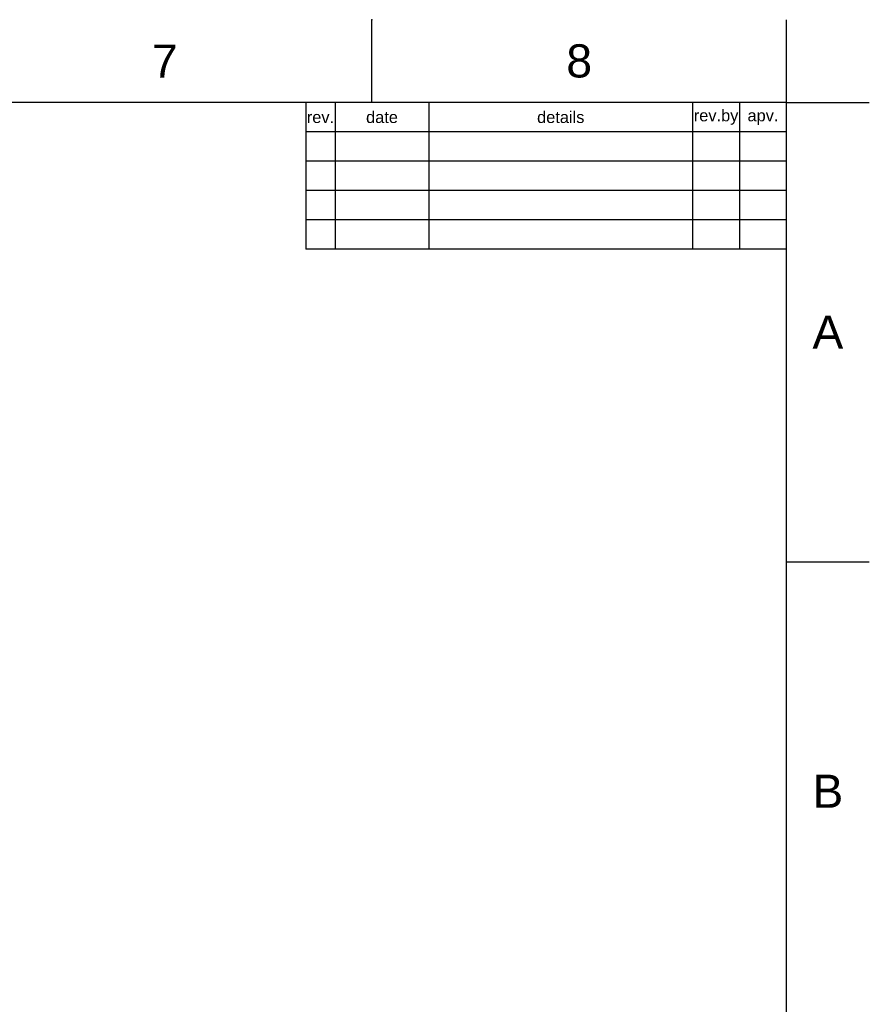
# Model space of a CAD drawing. Header units: millimetres. Extents: x 1538 to 2132, y 568 to 988.
# Tile 15 of 15: x 1987 to 2132, y 820 to 988. Entities that reach past the tile are written whole.
import ezdxf

# ---------------------------------------------------------------- set-up
doc = ezdxf.new("R2010")
doc.units = ezdxf.units.MM
doc.header["$LTSCALE"] = 0.1
doc.layers.add('FORM', color=7, linetype='Continuous')
doc.layers.add('TEXT', color=2, linetype='Continuous')
doc.styles.get("Standard").update_dxf_attribs({"font": 'arial_0.ttf'})

msp = doc.modelspace()

# ---------------------------------------------------------------- linework, layer by layer
for p, q in [((2047.5821, 973.3893), (2047.5821, 987.5307)), ((2118.2892, 973.3893), (2118.2892, 987.5307)), ((2118.2892, 973.3893), (1552.6326, 973.3893)), ((2118.2892, 581.6721), (2118.2892, 973.3893)), ((2118.2892, 973.3893), (2132.4306, 973.3893)), ((2118.2892, 895.0458), (2132.4306, 895.0458))]:
    msp.add_line(p, q)
for p in [(2047.5821, 987.5307), (2118.2892, 895.0458)]:
    msp.add_point(p)
at = {"layer": 'FORM'}
for p, q in [((2036.2892, 973.3893), (2036.2892, 948.3893)), ((2041.2892, 973.3893), (2041.2892, 948.3893)), ((2057.2892, 973.3893), (2057.2892, 948.3893)), ((2102.2892, 973.3893), (2102.2892, 948.3893)), ((2110.2892, 973.3893), (2110.2892, 948.3893)), ((2118.2892, 968.3893), (2036.2892, 968.3893)), ((2118.2892, 963.3893), (2036.2892, 963.3893)), ((2118.2892, 958.3893), (2036.2892, 958.3893)), ((2118.2892, 953.3893), (2036.2892, 953.3893)), ((2118.2892, 948.3893), (2036.2892, 948.3893))]:
    msp.add_line(p, q, dxfattribs=at)

# ---------------------------------------------------------------- texts
at = {"char_height": 5.6566, "attachment_point": 5}
for s, width, insert in [('7', 50, (2012.2286, 980.46)), ('8', 50, (2082.9356, 980.46)), ('A', 10, (2125.3599, 934.2175)), ('B', 10, (2125.3599, 855.8741))]:
    msp.add_mtext_dynamic_manual_height_columns(s, width=width, gutter_width=12.5, heights=[0], dxfattribs=dict(at, insert=insert))
at = {"layer": 'TEXT', "char_height": 2, "attachment_point": 5}
for s, width, insert in [('rev.', 5, (2038.7892, 970.8893)), ('date', 16, (2049.2892, 970.8893)), ('details', 45, (2079.7892, 970.8893)), ('rev.by', 8, (2106.2892, 970.8893)), ('apv.', 8, (2114.2892, 970.8893))]:
    msp.add_mtext_dynamic_manual_height_columns(s, width=width, gutter_width=12.5, heights=[0], dxfattribs=dict(at, insert=insert))

doc.saveas('drawing.dxf')
